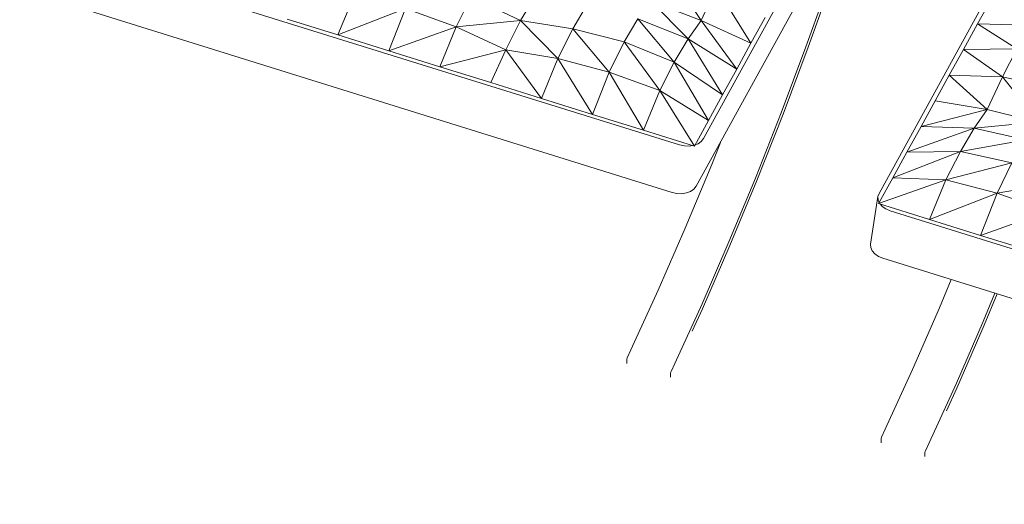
# Model space of a CAD drawing. Header units: millimetres. Extents: x -21126 to 28102, y -1237 to 9397.
# Tile 20 of 226: x -18559 to -17668, y 6205 to 6644. Entities that reach past the tile are written whole.
import ezdxf

# ---------------------------------------------------------------- set-up
doc = ezdxf.new("R2010")
doc.units = ezdxf.units.MM
doc.header["$MEASUREMENT"] = 0
doc.layers.add('Nuevo_09_EI_Mobiliari general', color=7, linetype='Continuous')
doc.layers.add('Nuevo_09_EI_Mobiliari general_Pluma_Nº__1', color=7, linetype='Continuous', lineweight=5)

# ---------------------------------------------------------------- blocks, each defined once
blk = doc.blocks.new('Elem Sección_94_1')
at = {"layer": 'Nuevo_09_EI_Mobiliari general_Pluma_Nº__1', "color": 7, "linetype": 'Continuous', "lineweight": 5}
for p, q in [((-17961.49, 6530.58), (-18675.01, 6753.41)), ((-17968.16, 6487.47), (-18681.68, 6710.3)), ((-17841.8, 6714.51), (-17939.78, 6536.29)), ((-17942.04, 6643.44), (-17973.74, 6691.32)), ((-17825.89, 6679.16), (-17847.17, 6619.36)), ((-17845.06, 6619.17), (-17823.4, 6680.04)), ((-18270.7, 6630.27), (-18255.92, 6666.36)), ((-17848.48, 6671.4), (-17946.45, 6493.18)), ((-17942.04, 6643.44), (-17928.25, 6673.12)), ((-17896.95, 6622.64), (-17928.25, 6673.12)), ((-18163.76, 6637.58), (-18150.38, 6664.67)), ((-18150.38, 6664.67), (-18105.4, 6643.16)), ((-18105.4, 6643.16), (-18092.97, 6664.04)), ((-18058.21, 6635.89), (-18045.79, 6656.77)), ((-17942.04, 6643.44), (-17987.64, 6660.93)), ((-17953.84, 6626.56), (-17987.64, 6660.93)), ((-18270.7, 6630.27), (-18209.51, 6654.12)), ((-18224.62, 6615.88), (-18209.51, 6654.12)), ((-18209.51, 6654.12), (-18163.76, 6637.58)), ((-18316.78, 6644.66), (-18270.7, 6630.27)), ((-18163.76, 6637.58), (-18105.4, 6643.16)), ((-18118.67, 6616.78), (-18105.4, 6643.16)), ((-18058.21, 6635.89), (-18105.4, 6643.16)), ((-18071.6, 6608.79), (-18105.4, 6643.16)), ((-18011.76, 6623.89), (-17999.34, 6644.77)), ((-17953.84, 6626.56), (-17999.34, 6644.77)), ((-17966.31, 6605.44), (-17999.34, 6644.77)), ((-17953.84, 6626.56), (-17942.04, 6643.44)), ((-17896.95, 6622.64), (-17942.04, 6643.44)), ((-17909.75, 6599.36), (-17942.04, 6643.44)), ((-17896.95, 6622.64), (-17884.15, 6645.92)), ((-18270.7, 6630.27), (-18224.62, 6615.88)), ((-18224.62, 6615.88), (-18163.76, 6637.58)), ((-18178.54, 6601.49), (-18163.76, 6637.58)), ((-18163.76, 6637.58), (-18118.67, 6616.78)), ((-18071.6, 6608.79), (-18058.21, 6635.89)), ((-18011.76, 6623.89), (-18058.21, 6635.89)), ((-18025.18, 6596.55), (-18058.21, 6635.89)), ((-18025.18, 6596.55), (-18011.76, 6623.89)), ((-17966.31, 6605.44), (-18011.76, 6623.89)), ((-17979.44, 6580.01), (-18011.76, 6623.89)), ((-17966.31, 6605.44), (-17953.84, 6626.56)), ((-17909.75, 6599.36), (-17953.84, 6626.56)), ((-17922.54, 6576.08), (-17953.84, 6626.56)), ((-17896.95, 6622.64), (-17909.75, 6599.36)), ((-18224.62, 6615.88), (-18178.54, 6601.49)), ((-18178.54, 6601.49), (-18118.67, 6616.78)), ((-18132.46, 6587.1), (-18118.67, 6616.78)), ((-18071.6, 6608.79), (-18118.67, 6616.78)), ((-18086.38, 6572.71), (-18118.67, 6616.78)), ((-17847.17, 6619.36), (-17869.55, 6559.65)), ((-17867.84, 6558.4), (-17845.06, 6619.17)), ((-18086.38, 6572.71), (-18071.6, 6608.79)), ((-18025.18, 6596.55), (-18071.6, 6608.79)), ((-18040.3, 6558.31), (-18071.6, 6608.79)), ((-17979.44, 6580.01), (-17966.31, 6605.44)), ((-17922.54, 6576.08), (-17966.31, 6605.44)), ((-17935.34, 6552.81), (-17966.31, 6605.44)), ((-18178.54, 6601.49), (-18132.46, 6587.1)), ((-18040.3, 6558.31), (-18025.18, 6596.55)), ((-17979.44, 6580.01), (-18025.18, 6596.55)), ((-17994.22, 6543.92), (-18025.18, 6596.55)), ((-17922.54, 6576.08), (-17909.75, 6599.36)), ((-18086.38, 6572.71), (-18132.46, 6587.1)), ((-17994.22, 6543.92), (-17979.44, 6580.01)), ((-17935.34, 6552.81), (-17979.44, 6580.01)), ((-17948.13, 6529.53), (-17979.44, 6580.01)), ((-18040.3, 6558.31), (-18086.38, 6572.71)), ((-17935.34, 6552.81), (-17922.54, 6576.08)), ((-17869.55, 6559.65), (-17892.83, 6500.59)), ((-17994.22, 6543.92), (-18040.3, 6558.31)), ((-17948.13, 6529.53), (-17935.34, 6552.81)), ((-17891.53, 6498.29), (-17867.84, 6558.4)), ((-17948.13, 6529.53), (-17994.22, 6543.92)), ((-17941.83, 6533.7), (-17944.83, 6531.62)), ((-17939.78, 6536.29), (-17941.83, 6533.7)), ((-17924.62, 6532.89), (-17932.47, 6512.97)), ((-17957.19, 6529.66), (-17961.49, 6530.58)), ((-17952.78, 6529.53), (-17957.19, 6529.66)), ((-17949.7, 6530.02), (-17952.78, 6529.53)), ((-17944.83, 6531.62), (-17947.56, 6530.58)), ((-17932.47, 6512.97), (-17956.43, 6455.11)), ((-17892.83, 6500.59), (-17916.79, 6442.73)), ((-17915.91, 6439.41), (-17891.53, 6498.29)), ((-17963.86, 6486.55), (-17968.16, 6487.47)), ((-17951.5, 6488.51), (-17955.24, 6487.09)), ((-17948.51, 6490.59), (-17951.5, 6488.51)), ((-17946.45, 6493.18), (-17948.51, 6490.59)), ((-17959.45, 6486.42), (-17963.86, 6486.55)), ((-17955.24, 6487.09), (-17959.45, 6486.42)), ((-17956.43, 6455.11), (-17980.84, 6398.99)), ((-17916.79, 6442.73), (-17941.2, 6386.61)), ((-17940.76, 6382.29), (-17915.91, 6439.41)), ((-17980.84, 6398.99), (-18005.48, 6345.12)), ((-17941.2, 6386.61), (-17965.84, 6332.74)), ((-17950.11, 6361.84), (-17940.76, 6382.29)), ((-18005.48, 6345.12), (-18008.89, 6337.86)), ((-18008.89, 6337.86), (-18009.27, 6336.61)), ((-18009.27, 6336.61), (-18009.27, 6332.65)), ((-17965.84, 6332.74), (-17969.25, 6325.48)), ((-17969.25, 6325.48), (-17969.63, 6324.23)), ((-17969.63, 6324.23), (-17969.63, 6320.27))]:
    blk.add_line(p, q, dxfattribs=at)
blk = doc.blocks.new('Elem Sección_95_1')
at = {"layer": 'Nuevo_09_EI_Mobiliari general_Pluma_Nº__1', "color": 7, "linetype": 'Continuous', "lineweight": 5}
for p, q in [((-17780.96, 6486.69), (-17682.99, 6664.91)), ((-17679.02, 6663.67), (-17691.82, 6640.39)), ((-17691.82, 6640.39), (-17704.61, 6617.12)), ((-17691.82, 6640.39), (-17643.75, 6638.81)), ((-17691.82, 6640.39), (-17656.22, 6617.69)), ((-17704.61, 6617.12), (-17717.41, 6593.84)), ((-17704.61, 6617.12), (-17656.22, 6617.69)), ((-17704.61, 6617.12), (-17669.35, 6592.26)), ((-17656.22, 6617.69), (-17669.35, 6592.26)), ((-17717.41, 6593.84), (-17730.21, 6570.56)), ((-17717.41, 6593.84), (-17669.35, 6592.26)), ((-17717.41, 6593.84), (-17683.13, 6562.58)), ((-17669.35, 6592.26), (-17683.13, 6562.58)), ((-17669.35, 6592.26), (-17622.67, 6581.68)), ((-17669.35, 6592.26), (-17636.57, 6551.29)), ((-17743, 6547.29), (-17730.21, 6570.56)), ((-17730.21, 6570.56), (-17683.13, 6562.58)), ((-17743, 6547.29), (-17683.13, 6562.58)), ((-17694.94, 6545.71), (-17683.13, 6562.58)), ((-17683.13, 6562.58), (-17636.57, 6551.29)), ((-17694.94, 6545.71), (-17636.57, 6551.29)), ((-17755.8, 6524.01), (-17743, 6547.29)), ((-17755.8, 6524.01), (-17694.94, 6545.71)), ((-17743, 6547.29), (-17694.94, 6545.71)), ((-17707.4, 6524.58), (-17694.94, 6545.71)), ((-17694.94, 6545.71), (-17648.27, 6535.13)), ((-17707.4, 6524.58), (-17648.27, 6535.13)), ((-17768.59, 6500.73), (-17707.4, 6524.58)), ((-17768.59, 6500.73), (-17755.8, 6524.01)), ((-17755.8, 6524.01), (-17707.4, 6524.58)), ((-17720.53, 6499.15), (-17707.4, 6524.58)), ((-17707.4, 6524.58), (-17660.69, 6514.25)), ((-17720.53, 6499.15), (-17660.69, 6514.25)), ((-17674.12, 6486.91), (-17660.69, 6514.25)), ((-17781.39, 6477.46), (-17720.53, 6499.15)), ((-17780.81, 6478.51), (-17768.59, 6500.73)), ((-17768.59, 6500.73), (-17720.53, 6499.15)), ((-17735.31, 6463.06), (-17720.53, 6499.15)), ((-17720.53, 6499.15), (-17674.12, 6486.91)), ((-17674.12, 6486.91), (-17614.98, 6497.46)), ((-17788.61, 6440.65), (-17781.94, 6483.76)), ((-17781.94, 6483.76), (-17780.96, 6486.69)), ((-17781.77, 6480.7), (-17781.94, 6483.76)), ((-17780.81, 6478.51), (-17781.77, 6480.7)), ((-17781.39, 6477.46), (-17780.81, 6478.51)), ((-17735.31, 6463.06), (-17674.12, 6486.91)), ((-17689.23, 6448.67), (-17674.12, 6486.91)), ((-17674.12, 6486.91), (-17628.37, 6470.37)), ((-17781.39, 6477.46), (-17735.31, 6463.06)), ((-17778.11, 6474.98), (-17779.82, 6476.97)), ((-17774.87, 6472.72), (-17778.11, 6474.98)), ((-17770.96, 6471.08), (-17774.87, 6472.72)), ((-17057.45, 6248.24), (-17770.96, 6471.08)), ((-17689.23, 6448.67), (-17628.37, 6470.37)), ((-17735.31, 6463.06), (-17689.23, 6448.67)), ((-17689.23, 6448.67), (-17643.15, 6434.28)), ((-17788.44, 6437.59), (-17788.61, 6440.65)), ((-17787.13, 6434.59), (-17788.44, 6437.59)), ((-17784.78, 6431.87), (-17787.13, 6434.59)), ((-17781.54, 6429.61), (-17784.78, 6431.87)), ((-17777.64, 6427.97), (-17781.54, 6429.61)), ((-17064.12, 6205.13), (-17777.64, 6427.97)), ((-17715.74, 6408.64), (-17726.26, 6383.23)), ((-17676.1, 6396.26), (-17686.62, 6370.85)), ((-17685.75, 6367.52), (-17674.11, 6395.63)), ((-17726.26, 6383.23), (-17750.67, 6327.11)), ((-17686.62, 6370.85), (-17711.03, 6314.73)), ((-17710.59, 6310.4), (-17685.75, 6367.52)), ((-17750.67, 6327.11), (-17775.31, 6273.24)), ((-17711.03, 6314.73), (-17735.67, 6260.86)), ((-17719.95, 6289.95), (-17710.59, 6310.4)), ((-17778.72, 6265.97), (-17779.1, 6264.73)), ((-17779.1, 6264.73), (-17779.1, 6260.77)), ((-17775.31, 6273.24), (-17778.72, 6265.97)), ((-17735.67, 6260.86), (-17739.08, 6253.59)), ((-17739.08, 6253.59), (-17739.46, 6252.35)), ((-17739.46, 6252.35), (-17739.46, 6248.39))]:
    blk.add_line(p, q, dxfattribs=at)

msp = doc.modelspace()

# ---------------------------------------------------------------- block references
at = {"layer": 'Nuevo_09_EI_Mobiliari general', "lineweight": 0}
for name in ['Elem Sección_94_1', 'Elem Sección_95_1']:
    msp.add_blockref(name, (0, 0), dxfattribs=at)

doc.saveas('drawing.dxf')
